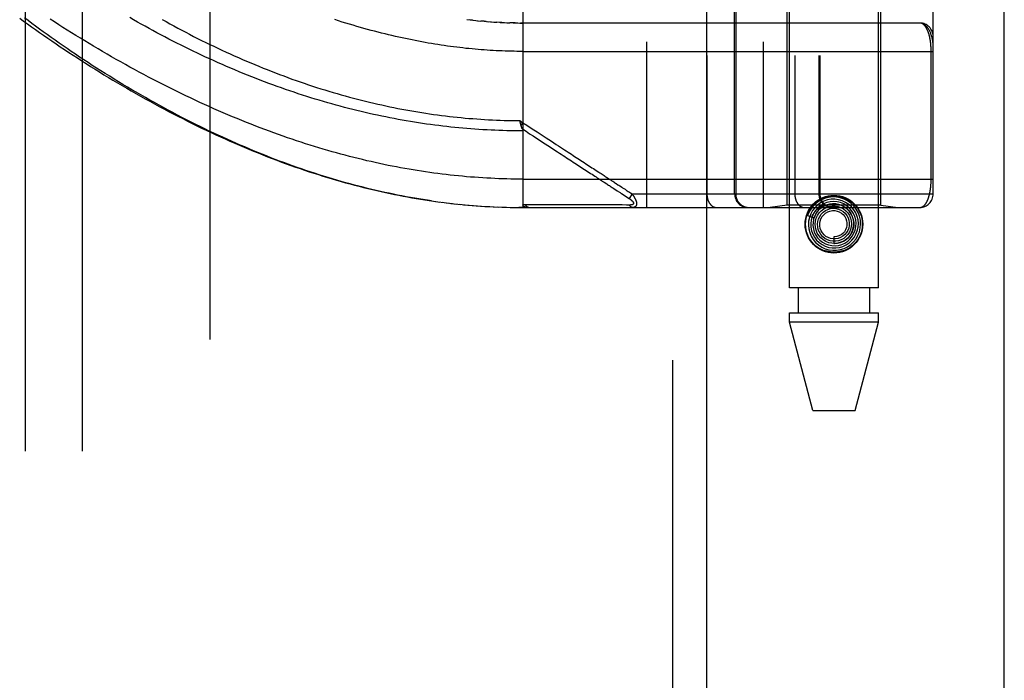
# Model space of a CAD drawing. Header units: inches. Extents: x 0 to 212, y 0 to 138.
# Tile 94 of 256: x 92.97 to 95.13, y 57.55 to 59.01. Entities that reach past the tile are written whole.
import ezdxf

# ---------------------------------------------------------------- set-up
doc = ezdxf.new("R2010")
doc.units = ezdxf.units.IN
doc.header["$LTSCALE"] = 11.6875
doc.header["$MEASUREMENT"] = 0
doc.linetypes.add('HIDDEN', pattern=[0.2, 0.1, -0.1])
doc.layers.get('0').update_dxf_attribs({"linetype": 'CONTINUOUS'})
for name, color, linetype in [('DEFAULT_2', 8, 'HIDDEN'), ('RIGHTHAND_DOOR_ASSEMBLY', 7, 'CONTINUOUS'), ('SUBPANEL', 7, 'CONTINUOUS')]:
    doc.layers.add(name, color=color, linetype=linetype)

msp = doc.modelspace()

# ---------------------------------------------------------------- linework, layer by layer
at = {"color": 3, "linetype": 'Continuous'}
msp.add_line((95.1337, 38.4248), (95.1337, 101.3468), dxfattribs=at)
at = {"layer": 'DEFAULT_2', "color": 8, "linetype": 'HIDDEN'}
msp.add_line((93.3837, 96.8728), (93.3837, 39.7688), dxfattribs=at)
at = {"layer": 'RIGHTHAND_DOOR_ASSEMBLY', "color": 8, "linetype": 'HIDDEN'}
for p, q in [((94.4029, 97.9958), (94.4029, 38.6458)), ((94.6604, 58.4178), (94.6604, 61.6002)), ((94.8564, 58.4178), (94.8564, 61.6002)), ((94.3457, 61.2971), (94.3457, 58.5946)), ((94.6022, 61.2971), (94.6022, 58.5946)), ((94.4786, 61.2671), (94.4786, 58.6246)), ((94.6722, 61.2671), (94.6722, 58.6246)), ((94.7252, 61.2671), (94.7252, 58.6246)), ((94.7272, 61.2671), (94.7272, 58.6246)), ((94.9772, 58.6246), (94.9772, 61.2671)), ((94.0734, 59.2593), (94.0734, 58.5946)), ((94.5397, 58.6246), (94.5397, 59.1458)), ((94.542, 59.1458), (94.542, 58.6246)), ((94.6554, 58.5998), (94.6554, 59.1458)), ((94.8614, 58.5998), (94.8614, 59.1458)), ((93.9627, 59.007), (93.9567, 59.0077)), ((93.9654, 59.0067), (93.9746, 59.0058)), ((93.9732, 59.0059), (93.9807, 59.0052)), ((93.988, 59.0045), (93.9805, 59.0052)), ((93.9923, 59.0042), (93.9864, 59.0047)), ((93.988, 59.0045), (93.9981, 59.0037)), ((93.9951, 59.0039), (94.004, 59.0033)), ((94.0022, 59.0034), (94.0098, 59.0029)), ((94.0092, 59.0029), (94.0162, 59.0025)), ((94.0233, 59.0021), (94.0157, 59.0025)), ((94.0273, 59.0019), (94.0215, 59.0022)), ((94.0233, 59.0021), (94.0331, 59.0016)), ((94.0304, 59.0017), (94.0388, 59.0014)), ((94.0376, 59.0015), (94.0448, 59.0012)), ((94.052, 59.001), (94.0446, 59.0012)), ((94.0561, 59.001), (94.0504, 59.0011)), ((94.052, 59.001), (94.0619, 59.0009)), ((94.0591, 59.0009), (94.0677, 59.0008)), ((94.0663, 59.0008), (94.0734, 59.0008)), ((94.9472, 59.0008), (94.0677, 59.0008)), ((94.0734, 58.9383), (94.9772, 58.9383)), ((94.9726, 58.6571), (94.9726, 58.9391)), ((94.0665, 58.7859), (94.0734, 58.7813)), ((94.0675, 58.7815), (94.0672, 58.7827)), ((94.0678, 58.7803), (94.0675, 58.7815)), ((94.0681, 58.7791), (94.0678, 58.7803)), ((94.0693, 58.7749), (94.0734, 58.7813)), ((94.134, 58.7273), (94.1394, 58.7238)), ((94.1913, 58.6899), (94.2057, 58.6806)), ((94.0734, 58.6571), (94.9772, 58.6571)), ((94.2482, 58.6529), (94.2521, 58.6503)), ((94.2521, 58.6503), (94.258, 58.6465)), ((94.2735, 58.6364), (94.2811, 58.6315)), ((94.2811, 58.6315), (94.286, 58.6282)), ((94.2902, 58.6255), (94.3071, 58.6145)), ((94.303, 58.6316), (94.3053, 58.63)), ((94.3053, 58.63), (94.3078, 58.6284)), ((94.3137, 58.6246), (94.3071, 58.6145)), ((94.3078, 58.6284), (94.3106, 58.6266)), ((94.3106, 58.6266), (94.3137, 58.6246)), ((94.3137, 58.6246), (94.9772, 58.6246)), ((93.8765, 58.6085), (93.8907, 58.6066)), ((93.886, 58.6072), (93.8999, 58.6054)), ((93.8954, 58.606), (93.9091, 58.6043)), ((93.9049, 58.6048), (93.9183, 58.6032)), ((93.9143, 58.6037), (93.9275, 58.6022)), ((93.9238, 58.6026), (93.9367, 58.6013)), ((93.9332, 58.6017), (93.9459, 58.6004)), ((93.9426, 58.6007), (93.955, 58.5996)), ((93.952, 58.5999), (93.9642, 58.5989)), ((93.9614, 58.5991), (93.9733, 58.5982)), ((93.9707, 58.5984), (93.9824, 58.5975)), ((93.9801, 58.5977), (93.9915, 58.597)), ((93.9895, 58.5971), (94.0007, 58.5965)), ((94.1414, 58.6002), (94.1368, 58.6002)), ((94.2244, 58.6002), (94.2135, 58.6002)), ((94.2769, 58.6001), (94.2728, 58.6001)), ((94.2807, 58.6001), (94.2769, 58.6001)), ((94.2873, 58.6001), (94.2807, 58.6001)), ((94.2919, 58.6001), (94.2873, 58.6001)), ((94.3014, 58.6), (94.2919, 58.6001)), ((94.3083, 58.6), (94.3014, 58.6)), ((94.6554, 58.5998), (94.6179, 58.5946)), ((94.8614, 58.5998), (94.6554, 58.5998)), ((94.8614, 58.5998), (94.8989, 58.5946)), ((93.9988, 58.5966), (94.0098, 58.596)), ((94.0082, 58.5961), (94.0189, 58.5956)), ((94.0175, 58.5957), (94.028, 58.5953)), ((94.0269, 58.5953), (94.0371, 58.595)), ((94.0362, 58.5951), (94.0462, 58.5948)), ((94.0455, 58.5948), (94.0552, 58.5947)), ((94.0548, 58.5947), (94.0643, 58.5946)), ((94.0642, 58.5946), (94.0734, 58.5946)), ((94.0734, 58.5946), (94.0643, 58.5946)), ((94.0734, 58.5946), (94.9472, 58.5946)), ((94.7004, 58.5767), (94.7147, 58.572)), ((94.7287, 58.5933), (94.7282, 58.5929)), ((94.7291, 58.5937), (94.7287, 58.5933)), ((94.7295, 58.5941), (94.7291, 58.5937)), ((94.73, 58.5946), (94.7295, 58.5941)), ((94.7315, 58.5959), (94.73, 58.5946)), ((94.7317, 58.5962), (94.7315, 58.5959)), ((94.7584, 58.5303), (94.7584, 58.5153)), ((94.8564, 58.4178), (94.6604, 58.4178)), ((94.6799, 58.4178), (94.6799, 58.3628)), ((94.8369, 58.4178), (94.8369, 58.3628)), ((94.6604, 58.3628), (94.8564, 58.3628)), ((94.6604, 58.3419), (94.6604, 58.3628)), ((94.8564, 58.3419), (94.8564, 58.3628)), ((94.8564, 58.3419), (94.6604, 58.3419)), ((94.7119, 58.1478), (94.6604, 58.3419)), ((94.8049, 58.1478), (94.8564, 58.3419)), ((94.7119, 58.1478), (94.8049, 58.1478))]:
    msp.add_line(p, q, dxfattribs=at)
at = {"layer": 'RIGHTHAND_DOOR_ASSEMBLY', "color": 3, "linetype": 'Continuous'}
msp.add_line((94.4779, 97.9958), (94.4779, 38.6458), dxfattribs=at)
at = {"layer": 'RIGHTHAND_DOOR_ASSEMBLY', "color": 8, "linetype": 'HIDDEN'}
for points in [[(92.965, 59.0113), (92.9736, 59.005), (92.9823, 58.9988), (92.991, 58.9925), (92.9998, 58.9862), (93.0087, 58.98), (93.0177, 58.9737), (93.0268, 58.9674), (93.0359, 58.9612), (93.0451, 58.9549), (93.0544, 58.9487), (93.0637, 58.9424), (93.0731, 58.9362), (93.0826, 58.93), (93.0922, 58.9238), (93.1018, 58.9176), (93.1114, 58.9114), (93.1211, 58.9053), (93.1309, 58.8992), (93.1407, 58.8931), (93.1506, 58.887), (93.1605, 58.881), (93.1705, 58.875), (93.1805, 58.869), (93.1906, 58.8631), (93.2007, 58.8572), (93.2108, 58.8513), (93.221, 58.8455), (93.2312, 58.8398), (93.2414, 58.834), (93.2517, 58.8284), (93.2619, 58.8227), (93.2722, 58.8172), (93.2826, 58.8117), (93.2929, 58.8062), (93.3033, 58.8008), (93.3136, 58.7954), (93.324, 58.7902), (93.3344, 58.7849), (93.3448, 58.7798), (93.3553, 58.7747), (93.3657, 58.7696), (93.3761, 58.7646), (93.3865, 58.7597), (93.3969, 58.7549), (93.4073, 58.7501), (93.4178, 58.7454), (93.4282, 58.7408), (93.4386, 58.7362), (93.4489, 58.7318), (93.4593, 58.7274), (93.4697, 58.723), (93.48, 58.7187), (93.4903, 58.7146), (93.5007, 58.7104), (93.511, 58.7064), (93.5212, 58.7024), (93.5315, 58.6985), (93.5417, 58.6947), (93.552, 58.691), (93.5622, 58.6873), (93.5723, 58.6837), (93.5825, 58.6802), (93.5926, 58.6767), (93.6027, 58.6734), (93.6128, 58.6701), (93.6229, 58.6669), (93.6329, 58.6637), (93.6429, 58.6607), (93.6529, 58.6577), (93.6629, 58.6547), (93.6728, 58.6519), (93.6828, 58.6491), (93.6927, 58.6464), (93.7025, 58.6438), (93.7124, 58.6412), (93.7222, 58.6388), (93.732, 58.6363), (93.7418, 58.634), (93.7515, 58.6317), (93.7613, 58.6295), (93.771, 58.6274), (93.7807, 58.6253), (93.7903, 58.6234), (93.8, 58.6214), (93.8096, 58.6196), (93.8192, 58.6178), (93.8288, 58.6161), (93.8384, 58.6145), (93.8479, 58.6129), (93.8575, 58.6114), (93.867, 58.6099), (93.8814, 58.6079)], [(93.8722, 58.6092), (93.8629, 58.6105), (93.8536, 58.612), (93.8443, 58.6135), (93.835, 58.6151), (93.8256, 58.6167), (93.8163, 58.6184), (93.8069, 58.6201), (93.7975, 58.622), (93.7881, 58.6239), (93.7786, 58.6258), (93.7692, 58.6279), (93.7597, 58.63), (93.7502, 58.6321), (93.7407, 58.6344), (93.7311, 58.6367), (93.7215, 58.639), (93.7119, 58.6415), (93.7023, 58.644), (93.6927, 58.6466), (93.683, 58.6492), (93.6733, 58.6519), (93.6636, 58.6547), (93.6539, 58.6576), (93.6441, 58.6606), (93.6343, 58.6636), (93.6245, 58.6666), (93.6147, 58.6698), (93.605, 58.673), (93.5953, 58.6762), (93.5855, 58.6795), (93.5759, 58.6829), (93.5662, 58.6863), (93.5566, 58.6898), (93.5469, 58.6933), (93.5374, 58.6969), (93.5278, 58.7005), (93.5182, 58.7042), (93.5086, 58.708), (93.499, 58.7118), (93.4894, 58.7157), (93.4798, 58.7197), (93.4702, 58.7237), (93.4606, 58.7278), (93.4509, 58.7319), (93.4413, 58.7361), (93.4316, 58.7404), (93.4219, 58.7447), (93.4122, 58.7492), (93.4024, 58.7537), (93.3926, 58.7583), (93.3827, 58.763), (93.3728, 58.7678), (93.3628, 58.7726), (93.3528, 58.7776), (93.3427, 58.7826), (93.3326, 58.7878), (93.3225, 58.793), (93.3123, 58.7982), (93.3022, 58.8036), (93.2921, 58.809), (93.282, 58.8144), (93.2719, 58.8199), (93.2618, 58.8255), (93.2518, 58.8311), (93.2418, 58.8367), (93.2319, 58.8424), (93.2219, 58.8482), (93.212, 58.8539), (93.2022, 58.8598), (93.1924, 58.8656), (93.1826, 58.8715), (93.1729, 58.8775), (93.1632, 58.8834), (93.1536, 58.8894), (93.144, 58.8954), (93.1345, 58.9015), (93.125, 58.9076), (93.1157, 58.9137), (93.1063, 58.9198), (93.0971, 58.9259), (93.0879, 58.932), (93.0787, 58.9382), (93.0697, 58.9443), (93.0607, 58.9505), (93.0518, 58.9567), (93.043, 58.9628), (93.0342, 58.969), (93.0256, 58.9752), (93.017, 58.9814), (93.0085, 58.9875), (93.0001, 58.9937), (92.9917, 58.9998), (92.9835, 59.006), (92.9754, 59.0121)], [(94.0734, 58.6571), (94.0646, 58.6571), (94.0557, 58.6572), (94.0469, 58.6573), (94.038, 58.6575), (94.0291, 58.6577), (94.0203, 58.658), (94.0114, 58.6584), (94.0025, 58.6588), (93.9937, 58.6593), (93.9848, 58.6598), (93.9759, 58.6603), (93.967, 58.661), (93.958, 58.6617), (93.9491, 58.6624), (93.9402, 58.6632), (93.9312, 58.664), (93.9223, 58.665), (93.9133, 58.6659), (93.9043, 58.6669), (93.8953, 58.668), (93.8862, 58.6692), (93.8772, 58.6704), (93.8681, 58.6716), (93.859, 58.6729), (93.8499, 58.6743), (93.8408, 58.6757), (93.8317, 58.6772), (93.8225, 58.6788), (93.8133, 58.6804), (93.8041, 58.682), (93.7949, 58.6838), (93.7856, 58.6856), (93.7763, 58.6874), (93.767, 58.6893), (93.7577, 58.6913), (93.7483, 58.6934), (93.7389, 58.6955), (93.7295, 58.6976), (93.7201, 58.6999), (93.7106, 58.7022), (93.7011, 58.7045), (93.6916, 58.707), (93.682, 58.7095), (93.6724, 58.712), (93.6628, 58.7147), (93.6532, 58.7174), (93.6435, 58.7201), (93.6338, 58.723), (93.6241, 58.7259), (93.6143, 58.7289), (93.6045, 58.7319), (93.5947, 58.735), (93.5848, 58.7382), (93.575, 58.7415), (93.5651, 58.7448), (93.5551, 58.7482), (93.5452, 58.7517), (93.5352, 58.7552), (93.5251, 58.7588), (93.5151, 58.7625), (93.505, 58.7662), (93.4949, 58.7701), (93.4848, 58.7739), (93.4747, 58.7779), (93.4645, 58.7819), (93.4543, 58.786), (93.4441, 58.7902), (93.4339, 58.7945), (93.4237, 58.7988), (93.4134, 58.8032), (93.4031, 58.8076), (93.3929, 58.8121), (93.3826, 58.8167), (93.3723, 58.8213), (93.362, 58.8261), (93.3517, 58.8308), (93.3413, 58.8357), (93.331, 58.8406), (93.3207, 58.8456), (93.3104, 58.8506), (93.3001, 58.8557), (93.2898, 58.8608), (93.2795, 58.866), (93.2692, 58.8713), (93.2589, 58.8766), (93.2487, 58.8819), (93.2385, 58.8873), (93.2283, 58.8928), (93.2181, 58.8983), (93.2079, 58.9038), (93.1978, 58.9094), (93.1877, 58.9151), (93.1776, 58.9207), (93.1676, 58.9264), (93.1576, 58.9322), (93.1476, 58.938), (93.1377, 58.9438), (93.1279, 58.9496), (93.1181, 58.9555), (93.1083, 58.9613), (93.0986, 58.9673), (93.089, 58.9732), (93.0794, 58.9791), (93.0698, 58.9851), (93.0604, 58.9911), (93.051, 58.9971), (93.0416, 59.0031), (93.0324, 59.0091)], [(94.0734, 58.7632), (94.0646, 58.7632), (94.0559, 58.7633), (94.0471, 58.7634), (94.0383, 58.7636), (94.0295, 58.7639), (94.0207, 58.7642), (94.0119, 58.7645), (94.0031, 58.7649), (93.9943, 58.7653), (93.9854, 58.7658), (93.9766, 58.7664), (93.9678, 58.767), (93.959, 58.7676), (93.9501, 58.7683), (93.9413, 58.7691), (93.9324, 58.7699), (93.9236, 58.7708), (93.9147, 58.7717), (93.9058, 58.7727), (93.8969, 58.7737), (93.888, 58.7748), (93.8791, 58.7759), (93.8702, 58.7771), (93.8613, 58.7784), (93.8523, 58.7797), (93.8434, 58.781), (93.8344, 58.7824), (93.8255, 58.7839), (93.8165, 58.7854), (93.8075, 58.787), (93.7985, 58.7886), (93.7895, 58.7903), (93.7804, 58.7921), (93.7714, 58.7939), (93.7623, 58.7957), (93.7533, 58.7976), (93.7442, 58.7996), (93.7351, 58.8016), (93.726, 58.8037), (93.7168, 58.8059), (93.7077, 58.8081), (93.6986, 58.8103), (93.6894, 58.8127), (93.6802, 58.8151), (93.671, 58.8175), (93.6618, 58.82), (93.6526, 58.8225), (93.6434, 58.8252), (93.6342, 58.8278), (93.6249, 58.8306), (93.6157, 58.8334), (93.6064, 58.8362), (93.5972, 58.8391), (93.5879, 58.8421), (93.5786, 58.8451), (93.5693, 58.8482), (93.56, 58.8514), (93.5507, 58.8546), (93.5414, 58.8578), (93.5321, 58.8611), (93.5228, 58.8645), (93.5135, 58.8679), (93.5041, 58.8714), (93.4948, 58.875), (93.4855, 58.8786), (93.4762, 58.8822), (93.4669, 58.886), (93.4576, 58.8897), (93.4483, 58.8935), (93.4391, 58.8974), (93.4298, 58.9013), (93.4206, 58.9053), (93.4114, 58.9093), (93.4021, 58.9134), (93.393, 58.9175), (93.3838, 58.9216), (93.3746, 58.9258), (93.3655, 58.9301), (93.3564, 58.9344), (93.3474, 58.9387), (93.3383, 58.9431), (93.3293, 58.9475), (93.3204, 58.952), (93.3114, 58.9564), (93.3025, 58.961), (93.2937, 58.9655), (93.2848, 58.9701), (93.2761, 58.9747), (93.2673, 58.9794), (93.2586, 58.9841), (93.25, 58.9888), (93.2414, 58.9935), (93.2329, 58.9982), (93.2244, 59.003), (93.216, 59.0078), (93.2076, 59.0126)], [(93.2788, 59.0085), (93.2873, 59.0038), (93.2959, 58.999), (93.3045, 58.9944), (93.3131, 58.9897), (93.3218, 58.9851), (93.3306, 58.9805), (93.3393, 58.9759), (93.3481, 58.9714), (93.357, 58.9669), (93.3658, 58.9625), (93.3747, 58.9581), (93.3836, 58.9538), (93.3926, 58.9495), (93.4015, 58.9452), (93.4105, 58.941), (93.4195, 58.9369), (93.4285, 58.9328), (93.4376, 58.9287), (93.4466, 58.9247), (93.4557, 58.9207), (93.4647, 58.9168), (93.4738, 58.913), (93.4829, 58.9092), (93.492, 58.9054), (93.5011, 58.9017), (93.5101, 58.8981), (93.5192, 58.8945), (93.5283, 58.891), (93.5374, 58.8876), (93.5465, 58.8842), (93.5556, 58.8808), (93.5647, 58.8775), (93.5738, 58.8743), (93.5829, 58.8711), (93.5919, 58.868), (93.601, 58.865), (93.6101, 58.862), (93.6191, 58.8591), (93.6282, 58.8562), (93.6372, 58.8534), (93.6462, 58.8506), (93.6552, 58.8479), (93.6642, 58.8453), (93.6732, 58.8427), (93.6822, 58.8402), (93.6912, 58.8378), (93.7001, 58.8354), (93.7091, 58.833), (93.718, 58.8308), (93.7269, 58.8285), (93.7358, 58.8264), (93.7447, 58.8243), (93.7536, 58.8222), (93.7624, 58.8203), (93.7713, 58.8183), (93.7801, 58.8165), (93.789, 58.8146), (93.7978, 58.8129), (93.8066, 58.8112), (93.8154, 58.8096), (93.8242, 58.808), (93.8329, 58.8064), (93.8417, 58.805), (93.8504, 58.8036), (93.8592, 58.8022), (93.8679, 58.8009), (93.8766, 58.7996), (93.8853, 58.7985), (93.894, 58.7973), (93.9027, 58.7962), (93.9114, 58.7952), (93.92, 58.7942), (93.9287, 58.7933), (93.9374, 58.7924), (93.946, 58.7916), (93.9546, 58.7909), (93.9633, 58.7902), (93.9719, 58.7895), (93.9805, 58.7889), (93.9891, 58.7884), (93.9977, 58.7879), (94.0063, 58.7874), (94.0149, 58.7871), (94.0235, 58.7867), (94.0321, 58.7864), (94.0407, 58.7862), (94.0493, 58.786), (94.0579, 58.7859), (94.0665, 58.7859)], [(94.0734, 58.9383), (94.0669, 58.9383), (94.0603, 58.9384), (94.0538, 58.9385), (94.0473, 58.9386), (94.0407, 58.9388), (94.0341, 58.939), (94.0276, 58.9392), (94.021, 58.9395), (94.0144, 58.9398), (94.0078, 58.9401), (94.0012, 58.9405), (93.9946, 58.941), (93.988, 58.9414), (93.9814, 58.9419), (93.9747, 58.9425), (93.968, 58.9431), (93.9613, 58.9437), (93.9546, 58.9443), (93.9479, 58.945), (93.9411, 58.9458), (93.9343, 58.9466), (93.9275, 58.9474), (93.9207, 58.9482), (93.9138, 58.9492), (93.907, 58.9501), (93.9, 58.9511), (93.8931, 58.9521), (93.8861, 58.9532), (93.8791, 58.9543), (93.8721, 58.9555), (93.865, 58.9567), (93.8579, 58.9579), (93.8508, 58.9592), (93.8436, 58.9606), (93.8364, 58.962), (93.8292, 58.9634), (93.8219, 58.9649), (93.8146, 58.9664), (93.8072, 58.968), (93.7998, 58.9697), (93.7924, 58.9713), (93.7849, 58.9731), (93.7773, 58.9749), (93.7698, 58.9767), (93.7621, 58.9786), (93.7545, 58.9805), (93.7468, 58.9825), (93.739, 58.9846), (93.7312, 58.9867), (93.7233, 58.9889), (93.7154, 58.9911), (93.7075, 58.9933), (93.6995, 58.9957), (93.6915, 58.9981), (93.6834, 59.0005), (93.6752, 59.003), (93.667, 59.0056), (93.6588, 59.0082)], [(93.9495, 59.0086), (93.9575, 59.0076), (93.9686, 59.0064)], [(94.9772, 58.9508), (94.9772, 58.9514), (94.9771, 58.952), (94.9771, 58.9527), (94.9771, 58.9534), (94.977, 58.9542), (94.9769, 58.955), (94.9769, 58.9559), (94.9768, 58.9568), (94.9766, 58.9579), (94.9765, 58.9591), (94.9763, 58.9603), (94.976, 58.9617), (94.9757, 58.9633), (94.9754, 58.9649), (94.975, 58.9667), (94.9745, 58.9687), (94.974, 58.9707), (94.9734, 58.9727), (94.9728, 58.9746), (94.9721, 58.9765), (94.9715, 58.9782), (94.9708, 58.9798), (94.9702, 58.9813), (94.9695, 58.9828), (94.9688, 58.9841), (94.9681, 58.9854), (94.9674, 58.9866), (94.9667, 58.9877), (94.966, 58.9888), (94.9653, 58.9898), (94.9646, 58.9908), (94.9639, 58.9917), (94.9632, 58.9925), (94.9625, 58.9933), (94.9618, 58.994), (94.9611, 58.9947), (94.9604, 58.9954), (94.9597, 58.996), (94.959, 58.9966), (94.9583, 58.9971), (94.9575, 58.9976), (94.9568, 58.998), (94.9561, 58.9984), (94.9554, 58.9988), (94.9547, 58.9991), (94.954, 58.9994), (94.9533, 58.9997), (94.9526, 58.9999), (94.9519, 59.0001), (94.9512, 59.0003), (94.9505, 59.0005), (94.9499, 59.0006), (94.9492, 59.0007), (94.9485, 59.0007), (94.9478, 59.0008), (94.9472, 59.0008)], [(94.9726, 58.9391), (94.9726, 58.9399), (94.9725, 58.9408), (94.9725, 58.9416), (94.9725, 58.9424), (94.9725, 58.9432), (94.9725, 58.9441), (94.9724, 58.9449), (94.9724, 58.9457), (94.9724, 58.9466), (94.9723, 58.9474), (94.9723, 58.9482), (94.9722, 58.9491), (94.9722, 58.9499), (94.9721, 58.9508), (94.972, 58.9516), (94.972, 58.9525), (94.9719, 58.9534), (94.9718, 58.9542), (94.9717, 58.9551), (94.9716, 58.956), (94.9715, 58.9569), (94.9714, 58.9577), (94.9713, 58.9586), (94.9712, 58.9595), (94.971, 58.9604), (94.9709, 58.9613), (94.9708, 58.9622), (94.9706, 58.9631), (94.9705, 58.9639), (94.9703, 58.9648), (94.9702, 58.9657), (94.97, 58.9666), (94.9698, 58.9674), (94.9697, 58.9683), (94.9695, 58.9692), (94.9693, 58.97), (94.9691, 58.9709), (94.9689, 58.9717), (94.9687, 58.9726), (94.9685, 58.9734), (94.9682, 58.9743), (94.968, 58.9751), (94.9678, 58.9759), (94.9675, 58.9768), (94.9673, 58.9776), (94.967, 58.9784), (94.9668, 58.9792), (94.9665, 58.98), (94.9662, 58.9808), (94.9659, 58.9815), (94.9656, 58.9823), (94.9653, 58.9831), (94.965, 58.9838), (94.9647, 58.9846), (94.9644, 58.9853), (94.964, 58.986), (94.9637, 58.9868), (94.9633, 58.9875), (94.963, 58.9881), (94.9626, 58.9888), (94.9623, 58.9895), (94.9619, 58.9901), (94.9615, 58.9908), (94.9611, 58.9914), (94.9607, 58.992), (94.9603, 58.9926), (94.9598, 58.9932), (94.9594, 58.9938), (94.959, 58.9943), (94.9585, 58.9948), (94.9581, 58.9953), (94.9576, 58.9958), (94.9571, 58.9963), (94.9566, 58.9968), (94.9561, 58.9972), (94.9556, 58.9976), (94.9551, 58.998), (94.9546, 58.9984), (94.9541, 58.9987), (94.9536, 58.999), (94.953, 58.9993), (94.9525, 58.9996), (94.9519, 58.9998), (94.9514, 59.0001), (94.9508, 59.0003), (94.9502, 59.0004), (94.9496, 59.0006), (94.949, 59.0007), (94.9484, 59.0007), (94.9478, 59.0008), (94.9472, 59.0008)], [(94.0672, 58.7827), (94.0666, 58.7852), (94.0665, 58.7859)], [(94.0693, 58.7749), (94.0691, 58.7755), (94.0689, 58.7761), (94.0688, 58.7767), (94.0686, 58.7773), (94.0685, 58.7779), (94.0683, 58.7785), (94.0681, 58.7791)], [(94.0723, 58.7674), (94.0719, 58.7681), (94.0717, 58.7686), (94.0715, 58.769), (94.0713, 58.7695), (94.071, 58.77), (94.0708, 58.7706), (94.0706, 58.7711), (94.0704, 58.7716), (94.0702, 58.7722), (94.07, 58.7727), (94.0698, 58.7733), (94.0697, 58.7738), (94.0695, 58.7744), (94.0693, 58.7749)], [(94.0734, 58.7813), (94.0817, 58.7759), (94.0896, 58.7707), (94.0972, 58.7657), (94.1045, 58.761), (94.1115, 58.7565), (94.1181, 58.7521), (94.1245, 58.748)], [(94.0722, 58.7676), (94.0804, 58.7623), (94.0882, 58.7571), (94.0957, 58.7522), (94.1098, 58.7431)], [(94.0723, 58.7674), (94.0724, 58.7671), (94.0725, 58.7669), (94.0726, 58.7667), (94.0727, 58.7664), (94.0728, 58.7662), (94.0729, 58.766), (94.073, 58.7658), (94.073, 58.7656), (94.0731, 58.7653), (94.0732, 58.7651), (94.0732, 58.7649), (94.0733, 58.7647), (94.0733, 58.7645), (94.0733, 58.7643), (94.0734, 58.7641), (94.0734, 58.7638), (94.0734, 58.7636), (94.0734, 58.7634), (94.0734, 58.7632)], [(94.1098, 58.7431), (94.1225, 58.7348), (94.134, 58.7273)], [(94.1245, 58.748), (94.1363, 58.7403), (94.1417, 58.7367), (94.1469, 58.7334), (94.1518, 58.7302), (94.1564, 58.7272), (94.1608, 58.7243), (94.165, 58.7216), (94.169, 58.719), (94.1728, 58.7165), (94.1765, 58.7141), (94.1801, 58.7117), (94.1837, 58.7094), (94.1872, 58.7071), (94.1907, 58.7048), (94.1943, 58.7025), (94.1978, 58.7002), (94.2013, 58.6979), (94.2049, 58.6956), (94.2084, 58.6933), (94.2119, 58.691), (94.2153, 58.6887), (94.2187, 58.6865), (94.2221, 58.6844), (94.2253, 58.6822), (94.2285, 58.6802), (94.2316, 58.6781), (94.2346, 58.6762)], [(94.1394, 58.7238), (94.1492, 58.7174), (94.1537, 58.7145), (94.1579, 58.7117), (94.162, 58.709), (94.1659, 58.7065), (94.1697, 58.704), (94.1734, 58.7016), (94.177, 58.6993), (94.1806, 58.697), (94.1842, 58.6946), (94.1877, 58.6923), (94.1913, 58.6899)], [(94.2057, 58.6806), (94.2126, 58.6761), (94.216, 58.6739), (94.2193, 58.6717), (94.2225, 58.6696), (94.2257, 58.6676), (94.2287, 58.6656), (94.2316, 58.6637), (94.2344, 58.6619), (94.237, 58.6601), (94.2395, 58.6585), (94.2419, 58.657), (94.2441, 58.6556), (94.2462, 58.6542), (94.2482, 58.6529)], [(94.2346, 58.6762), (94.2403, 58.6725), (94.2429, 58.6708), (94.2454, 58.6691), (94.2477, 58.6676), (94.2499, 58.6662), (94.2521, 58.6648), (94.2541, 58.6635), (94.256, 58.6622), (94.258, 58.6609), (94.2599, 58.6597), (94.2618, 58.6585), (94.2637, 58.6572)], [(94.258, 58.6465), (94.2599, 58.6452), (94.2619, 58.644), (94.2638, 58.6427), (94.2658, 58.6414), (94.2677, 58.6402), (94.2697, 58.6389), (94.2716, 58.6376), (94.2735, 58.6364)], [(94.2637, 58.6572), (94.2675, 58.6547), (94.2694, 58.6534), (94.2714, 58.6522), (94.2733, 58.6509), (94.2752, 58.6497), (94.2771, 58.6485), (94.279, 58.6472)], [(94.279, 58.6472), (94.2828, 58.6447), (94.2847, 58.6435), (94.2865, 58.6423), (94.2882, 58.6412)], [(94.2882, 58.6412), (94.2915, 58.639), (94.293, 58.6381), (94.2944, 58.6371)], [(94.9472, 58.5946), (94.9478, 58.5946), (94.9484, 58.5946), (94.949, 58.5947), (94.9496, 58.5948), (94.9501, 58.5949), (94.9507, 58.5951), (94.9513, 58.5953), (94.9518, 58.5955), (94.9524, 58.5957), (94.9529, 58.596), (94.9534, 58.5962), (94.9539, 58.5966), (94.9545, 58.5969), (94.955, 58.5972), (94.9555, 58.5976), (94.956, 58.598), (94.9564, 58.5984), (94.9569, 58.5988), (94.9574, 58.5993), (94.9578, 58.5998), (94.9583, 58.6003), (94.9587, 58.6008), (94.9592, 58.6013), (94.9596, 58.6018), (94.96, 58.6024), (94.9604, 58.6029), (94.9608, 58.6035), (94.9612, 58.6041), (94.9616, 58.6047), (94.962, 58.6054), (94.9623, 58.606), (94.9627, 58.6067), (94.9631, 58.6073), (94.9634, 58.608), (94.9637, 58.6087), (94.9641, 58.6094), (94.9644, 58.6101), (94.9647, 58.6108), (94.965, 58.6115), (94.9653, 58.6123), (94.9656, 58.613), (94.9659, 58.6138), (94.9662, 58.6145), (94.9665, 58.6153), (94.9667, 58.6161), (94.967, 58.6169), (94.9672, 58.6176), (94.9675, 58.6184), (94.9677, 58.6192), (94.968, 58.62), (94.9682, 58.6209), (94.9684, 58.6217), (94.9686, 58.6225), (94.9688, 58.6233), (94.969, 58.6241), (94.9692, 58.625), (94.9694, 58.6258), (94.9696, 58.6267), (94.9698, 58.6275), (94.9699, 58.6284), (94.9701, 58.6292), (94.9703, 58.6301), (94.9704, 58.6309), (94.9706, 58.6318), (94.9707, 58.6327), (94.9708, 58.6335), (94.971, 58.6344), (94.9711, 58.6353), (94.9712, 58.6361), (94.9713, 58.637), (94.9714, 58.6378), (94.9715, 58.6387), (94.9716, 58.6396), (94.9717, 58.6404), (94.9718, 58.6413), (94.9719, 58.6421), (94.972, 58.643), (94.972, 58.6438), (94.9721, 58.6446), (94.9722, 58.6455), (94.9722, 58.6463), (94.9723, 58.6471), (94.9723, 58.648), (94.9724, 58.6488), (94.9724, 58.6496), (94.9724, 58.6504), (94.9725, 58.6513), (94.9725, 58.6521), (94.9725, 58.6529), (94.9725, 58.6537), (94.9725, 58.6546), (94.9726, 58.6554), (94.9726, 58.6562), (94.9726, 58.6571)], [(94.286, 58.6282), (94.2875, 58.6273), (94.2889, 58.6264), (94.2902, 58.6255)], [(94.2944, 58.6371), (94.297, 58.6354), (94.2983, 58.6346), (94.2995, 58.6339)], [(94.2995, 58.6339), (94.3018, 58.6323), (94.303, 58.6316)], [(94.3137, 58.6246), (94.3142, 58.6239), (94.3147, 58.6233), (94.3151, 58.6227), (94.3155, 58.622), (94.3159, 58.6215), (94.3163, 58.6209), (94.3167, 58.6203), (94.3171, 58.6198), (94.3174, 58.6192), (94.3178, 58.6187), (94.3181, 58.6182), (94.3184, 58.6177), (94.3187, 58.6172), (94.319, 58.6167), (94.3192, 58.6162), (94.3195, 58.6158), (94.3197, 58.6153), (94.32, 58.6149), (94.3202, 58.6144), (94.3204, 58.614), (94.3206, 58.6136), (94.3208, 58.6132), (94.321, 58.6128), (94.3212, 58.6124), (94.3214, 58.612), (94.3215, 58.6116), (94.3217, 58.6112), (94.3218, 58.6108), (94.322, 58.6105), (94.3221, 58.6101), (94.3223, 58.6097), (94.3224, 58.6094), (94.3225, 58.609), (94.3226, 58.6087), (94.3227, 58.6083), (94.3228, 58.608), (94.3229, 58.6077), (94.323, 58.6074), (94.3231, 58.607), (94.3232, 58.6067), (94.3232, 58.6064), (94.3233, 58.6061), (94.3234, 58.6058), (94.3234, 58.6055), (94.3235, 58.6052), (94.3235, 58.6049), (94.3235, 58.6046), (94.3236, 58.6043), (94.3236, 58.604), (94.3236, 58.6038), (94.3236, 58.6035), (94.3236, 58.6032), (94.3237, 58.6029), (94.3237, 58.6027), (94.3236, 58.6024), (94.3236, 58.6022), (94.3236, 58.6019), (94.3236, 58.6017), (94.3236, 58.6014), (94.3235, 58.6012), (94.3235, 58.6009), (94.3235, 58.6007), (94.3234, 58.6005), (94.3234, 58.6002), (94.3233, 58.6), (94.3232, 58.5998), (94.3232, 58.5996), (94.3231, 58.5994), (94.323, 58.5991), (94.3229, 58.5989), (94.3228, 58.5987), (94.3227, 58.5985), (94.3226, 58.5983), (94.3225, 58.5981), (94.3224, 58.598), (94.3223, 58.5978), (94.3222, 58.5976), (94.322, 58.5974), (94.3219, 58.5972), (94.3217, 58.5971), (94.3216, 58.5969), (94.3214, 58.5967), (94.3212, 58.5966), (94.321, 58.5964), (94.3209, 58.5963), (94.3207, 58.5961), (94.3205, 58.596), (94.3202, 58.5958), (94.32, 58.5957), (94.3198, 58.5956), (94.3195, 58.5955), (94.3192, 58.5953), (94.319, 58.5952), (94.3187, 58.5951), (94.3184, 58.595), (94.3181, 58.5949), (94.3177, 58.5949), (94.3174, 58.5948), (94.317, 58.5947), (94.3166, 58.5947), (94.3162, 58.5946), (94.3158, 58.5946), (94.3153, 58.5946), (94.3149, 58.5946)], [(94.4786, 58.6246), (94.4786, 58.6239), (94.4786, 58.6232), (94.4787, 58.6226), (94.4787, 58.6219), (94.4788, 58.6213), (94.4788, 58.6206), (94.4789, 58.62), (94.4789, 58.6193), (94.479, 58.6187), (94.4791, 58.6181), (94.4792, 58.6174), (94.4794, 58.6168), (94.4795, 58.6162), (94.4796, 58.6155), (94.4798, 58.6149), (94.4799, 58.6143), (94.4801, 58.6137), (94.4802, 58.6131), (94.4804, 58.6125), (94.4806, 58.6119), (94.4808, 58.6113), (94.481, 58.6107), (94.4812, 58.6101), (94.4815, 58.6096), (94.4817, 58.609), (94.4819, 58.6084), (94.4822, 58.6079), (94.4825, 58.6073), (94.4827, 58.6068), (94.483, 58.6063), (94.4833, 58.6058), (94.4836, 58.6053), (94.4839, 58.6048), (94.4842, 58.6043), (94.4845, 58.6038), (94.4848, 58.6033), (94.4852, 58.6029), (94.4855, 58.6024), (94.4859, 58.602), (94.4862, 58.6016), (94.4866, 58.6012), (94.4869, 58.6007), (94.4873, 58.6004), (94.4877, 58.6), (94.4881, 58.5996), (94.4884, 58.5992), (94.4888, 58.5989), (94.4892, 58.5986), (94.4896, 58.5982), (94.49, 58.5979), (94.4905, 58.5976), (94.4909, 58.5974), (94.4913, 58.5971), (94.4917, 58.5968), (94.4922, 58.5966), (94.4926, 58.5964), (94.493, 58.5961), (94.4935, 58.5959), (94.4939, 58.5957), (94.4944, 58.5956), (94.4948, 58.5954), (94.4952, 58.5953), (94.4957, 58.5951), (94.4962, 58.595), (94.4966, 58.5949), (94.4971, 58.5948), (94.4975, 58.5947), (94.498, 58.5947), (94.4985, 58.5946), (94.4989, 58.5946), (94.4994, 58.5946), (94.4998, 58.5946)], [(94.542, 58.6246), (94.542, 58.6239), (94.542, 58.6232), (94.5421, 58.6226), (94.5421, 58.6219), (94.5422, 58.6213), (94.5422, 58.6206), (94.5423, 58.62), (94.5424, 58.6193), (94.5426, 58.6187), (94.5427, 58.6181), (94.5428, 58.6174), (94.543, 58.6168), (94.5432, 58.6162), (94.5434, 58.6155), (94.5436, 58.6149), (94.5438, 58.6143), (94.544, 58.6137), (94.5443, 58.6131), (94.5445, 58.6125), (94.5448, 58.6119), (94.5451, 58.6113), (94.5453, 58.6107), (94.5456, 58.6101), (94.546, 58.6096), (94.5463, 58.609), (94.5466, 58.6084), (94.547, 58.6079), (94.5474, 58.6073), (94.5477, 58.6068), (94.5481, 58.6063), (94.5485, 58.6058), (94.5489, 58.6053), (94.5494, 58.6048), (94.5498, 58.6043), (94.5502, 58.6038), (94.5507, 58.6033), (94.5511, 58.6029), (94.5516, 58.6024), (94.5521, 58.602), (94.5526, 58.6016), (94.5531, 58.6012), (94.5536, 58.6007), (94.5541, 58.6004), (94.5546, 58.6), (94.5552, 58.5996), (94.5557, 58.5992), (94.5563, 58.5989), (94.5568, 58.5986), (94.5574, 58.5982), (94.558, 58.5979), (94.5585, 58.5976), (94.5591, 58.5974), (94.5597, 58.5971), (94.5603, 58.5968), (94.5609, 58.5966), (94.5615, 58.5964), (94.5621, 58.5961), (94.5627, 58.5959), (94.5634, 58.5957), (94.564, 58.5956), (94.5646, 58.5954), (94.5652, 58.5953), (94.5659, 58.5951), (94.5665, 58.595), (94.5672, 58.5949), (94.5678, 58.5948), (94.5684, 58.5947), (94.5691, 58.5947), (94.5697, 58.5946), (94.5704, 58.5946), (94.571, 58.5946), (94.5717, 58.5946)], [(94.6722, 58.6246), (94.6722, 58.6239), (94.6722, 58.6232), (94.6722, 58.6226), (94.6722, 58.6219), (94.6723, 58.6213), (94.6723, 58.6206), (94.6724, 58.62), (94.6725, 58.6193), (94.6726, 58.6187), (94.6727, 58.6181), (94.6728, 58.6174), (94.6729, 58.6168), (94.673, 58.6162), (94.6731, 58.6155), (94.6733, 58.6149), (94.6734, 58.6143), (94.6736, 58.6137), (94.6738, 58.6131), (94.674, 58.6125), (94.6742, 58.6119), (94.6744, 58.6113), (94.6746, 58.6107), (94.6748, 58.6101), (94.675, 58.6096), (94.6752, 58.609), (94.6755, 58.6084), (94.6757, 58.6079), (94.676, 58.6073), (94.6763, 58.6068), (94.6765, 58.6063), (94.6768, 58.6058), (94.6771, 58.6053), (94.6774, 58.6048), (94.6777, 58.6043), (94.6781, 58.6038), (94.6784, 58.6033), (94.6787, 58.6029), (94.679, 58.6024), (94.6794, 58.602), (94.6797, 58.6016), (94.6801, 58.6012), (94.6805, 58.6007), (94.6808, 58.6004), (94.6812, 58.6), (94.6816, 58.5996), (94.682, 58.5992), (94.6824, 58.5989), (94.6828, 58.5986), (94.6832, 58.5982), (94.6836, 58.5979), (94.684, 58.5976), (94.6844, 58.5974), (94.6848, 58.5971), (94.6853, 58.5968), (94.6857, 58.5966), (94.6861, 58.5964), (94.6866, 58.5961), (94.687, 58.5959), (94.6874, 58.5957), (94.6879, 58.5956), (94.6883, 58.5954), (94.6888, 58.5953), (94.6892, 58.5951), (94.6897, 58.595), (94.6901, 58.5949), (94.6906, 58.5948), (94.6911, 58.5947), (94.6915, 58.5947), (94.692, 58.5946), (94.6925, 58.5946), (94.6929, 58.5946), (94.6934, 58.5946)], [(94.7048, 58.5917), (94.7094, 58.5981), (94.7148, 58.6036), (94.721, 58.6084), (94.7278, 58.6123), (94.7351, 58.6154), (94.7427, 58.6175), (94.7505, 58.6188), (94.7584, 58.6193), (94.7663, 58.6188), (94.7741, 58.6175), (94.7817, 58.6154), (94.789, 58.6123), (94.7958, 58.6084), (94.802, 58.6036), (94.8074, 58.5981), (94.8121, 58.5917)], [(94.7252, 58.6246), (94.7252, 58.6239), (94.7253, 58.6232), (94.7253, 58.6226), (94.7253, 58.6219), (94.7254, 58.6213), (94.7255, 58.6206), (94.7256, 58.62), (94.7257, 58.6193), (94.7258, 58.6187), (94.7259, 58.6181), (94.7261, 58.6174), (94.7262, 58.6168), (94.7264, 58.6162), (94.7266, 58.6155), (94.7268, 58.6149), (94.727, 58.6143), (94.7272, 58.6137), (94.7275, 58.6131), (94.7277, 58.6125), (94.728, 58.6119), (94.7283, 58.6113), (94.7286, 58.6107), (94.7289, 58.6101), (94.7292, 58.6096), (94.7295, 58.609), (94.7299, 58.6084), (94.7302, 58.6079), (94.7306, 58.6073), (94.731, 58.6068), (94.7314, 58.6063), (94.7318, 58.6058), (94.7322, 58.6053), (94.7326, 58.6048), (94.733, 58.6043), (94.7335, 58.6038), (94.7339, 58.6033), (94.7344, 58.6029), (94.7349, 58.6024), (94.7353, 58.602), (94.7358, 58.6016), (94.7363, 58.6012), (94.7368, 58.6007), (94.7374, 58.6004), (94.7379, 58.6), (94.7384, 58.5996), (94.739, 58.5992), (94.7395, 58.5989), (94.7401, 58.5986), (94.7406, 58.5982), (94.7412, 58.5979), (94.7418, 58.5976), (94.7424, 58.5974), (94.743, 58.5971), (94.7436, 58.5968), (94.7442, 58.5966), (94.7448, 58.5964), (94.7454, 58.5961), (94.746, 58.5959), (94.7466, 58.5957), (94.7472, 58.5956), (94.7479, 58.5954), (94.7485, 58.5953), (94.7491, 58.5951), (94.7498, 58.595), (94.7504, 58.5949), (94.751, 58.5948), (94.7517, 58.5947), (94.7523, 58.5947), (94.753, 58.5946), (94.7536, 58.5946), (94.7543, 58.5946), (94.7549, 58.5946)], [(94.0795, 58.6002), (94.0785, 58.6002), (94.0775, 58.6002), (94.0765, 58.6002), (94.0755, 58.6003), (94.0745, 58.6003), (94.0734, 58.6004)], [(94.0862, 58.5946), (94.0856, 58.5946), (94.085, 58.5946), (94.0845, 58.5946), (94.0839, 58.5946), (94.0834, 58.5947), (94.0829, 58.5947), (94.0824, 58.5948), (94.0819, 58.5948), (94.0815, 58.5949), (94.0811, 58.5949), (94.0807, 58.595), (94.0803, 58.5951), (94.0799, 58.5952), (94.0795, 58.5953), (94.0792, 58.5953), (94.0788, 58.5954), (94.0785, 58.5955), (94.0782, 58.5956), (94.0779, 58.5957), (94.0777, 58.5958), (94.0774, 58.5959), (94.0771, 58.596), (94.0769, 58.5961), (94.0767, 58.5962), (94.0764, 58.5963), (94.0762, 58.5965), (94.076, 58.5966), (94.0758, 58.5967), (94.0757, 58.5968), (94.0755, 58.5969), (94.0753, 58.597), (94.0752, 58.5971), (94.075, 58.5973), (94.0749, 58.5974), (94.0748, 58.5975), (94.0746, 58.5976), (94.0745, 58.5977), (94.0744, 58.5979), (94.0743, 58.598), (94.0742, 58.5981), (94.0741, 58.5982), (94.074, 58.5984), (94.0739, 58.5985), (94.0739, 58.5986), (94.0738, 58.5988), (94.0737, 58.5989), (94.0737, 58.599), (94.0736, 58.5992), (94.0736, 58.5993), (94.0735, 58.5995), (94.0735, 58.5996), (94.0735, 58.5998), (94.0734, 58.5999), (94.0734, 58.6001), (94.0734, 58.6002), (94.0734, 58.6004)], [(94.1368, 58.6002), (94.1271, 58.6002), (94.122, 58.6002), (94.1167, 58.6002), (94.1112, 58.6002), (94.1054, 58.6002), (94.0993, 58.6002), (94.093, 58.6002), (94.0864, 58.6002), (94.0795, 58.6002)], [(94.0862, 58.5946), (94.086, 58.5946), (94.0857, 58.5946), (94.0855, 58.5946), (94.0853, 58.5946), (94.0851, 58.5947), (94.0848, 58.5947), (94.0846, 58.5948), (94.0844, 58.5949), (94.0842, 58.595), (94.084, 58.5951), (94.0837, 58.5952), (94.0835, 58.5953), (94.0833, 58.5954), (94.0831, 58.5956), (94.0829, 58.5957), (94.0827, 58.5959), (94.0825, 58.596), (94.0823, 58.5962), (94.0821, 58.5964), (94.0819, 58.5966), (94.0817, 58.5968), (94.0815, 58.597), (94.0813, 58.5972), (94.0811, 58.5975), (94.081, 58.5977), (94.0808, 58.5979), (94.0806, 58.5982), (94.0805, 58.5985), (94.0803, 58.5987), (94.0801, 58.599), (94.08, 58.5993), (94.0798, 58.5996), (94.0797, 58.5999), (94.0795, 58.6002)], [(94.1892, 58.6002), (94.1853, 58.6002), (94.1814, 58.6002), (94.1776, 58.6002), (94.1738, 58.6002), (94.17, 58.6002), (94.1662, 58.6002), (94.1624, 58.6002), (94.1585, 58.6002), (94.1545, 58.6002), (94.1503, 58.6002), (94.1414, 58.6002)], [(94.2135, 58.6002), (94.2105, 58.6002), (94.2073, 58.6002), (94.204, 58.6002), (94.2005, 58.6002), (94.1892, 58.6002)], [(94.2372, 58.6002), (94.2346, 58.6002), (94.2321, 58.6002), (94.2295, 58.6002), (94.2269, 58.6002), (94.2244, 58.6002)], [(94.2475, 58.6001), (94.245, 58.6001), (94.2424, 58.6002), (94.2372, 58.6002)], [(94.2553, 58.6001), (94.2527, 58.6001), (94.2475, 58.6001)], [(94.2728, 58.6001), (94.2706, 58.6001), (94.2553, 58.6001)], [(94.3071, 58.6145), (94.3076, 58.6142), (94.3081, 58.6139), (94.3085, 58.6136), (94.309, 58.6133), (94.3094, 58.613), (94.3098, 58.6127), (94.3102, 58.6124), (94.3105, 58.6121), (94.3109, 58.6119), (94.3112, 58.6116), (94.3115, 58.6114), (94.3118, 58.6111), (94.3121, 58.6109), (94.3124, 58.6106), (94.3127, 58.6104), (94.3129, 58.6102), (94.3132, 58.61), (94.3134, 58.6097), (94.3136, 58.6095), (94.3139, 58.6093), (94.3141, 58.6091), (94.3143, 58.6089), (94.3145, 58.6087), (94.3146, 58.6085), (94.3148, 58.6083), (94.315, 58.6081), (94.3151, 58.6079), (94.3153, 58.6078), (94.3154, 58.6076), (94.3156, 58.6074), (94.3157, 58.6072), (94.3158, 58.6071), (94.316, 58.6069), (94.3161, 58.6067), (94.3162, 58.6066), (94.3163, 58.6064), (94.3164, 58.6062), (94.3165, 58.6061), (94.3165, 58.6059), (94.3166, 58.6058), (94.3167, 58.6056), (94.3168, 58.6055), (94.3168, 58.6053), (94.3169, 58.6052), (94.3169, 58.605), (94.317, 58.6049), (94.317, 58.6047), (94.317, 58.6046), (94.3171, 58.6045), (94.3171, 58.6043), (94.3171, 58.6042), (94.3171, 58.6041), (94.3171, 58.604), (94.3171, 58.6038), (94.3171, 58.6037), (94.3171, 58.6036), (94.3171, 58.6035), (94.3171, 58.6033), (94.317, 58.6032), (94.317, 58.6031), (94.317, 58.603), (94.3169, 58.6029), (94.3169, 58.6028), (94.3168, 58.6027), (94.3168, 58.6026), (94.3167, 58.6025), (94.3166, 58.6024), (94.3165, 58.6023), (94.3165, 58.6022), (94.3164, 58.6021), (94.3163, 58.602), (94.3162, 58.6019), (94.3161, 58.6018), (94.316, 58.6017), (94.3159, 58.6016), (94.3157, 58.6015), (94.3156, 58.6014), (94.3155, 58.6013), (94.3153, 58.6013), (94.3152, 58.6012), (94.315, 58.6011), (94.3148, 58.601), (94.3147, 58.6009), (94.3145, 58.6009), (94.3143, 58.6008), (94.3141, 58.6007), (94.3139, 58.6007), (94.3137, 58.6006), (94.3134, 58.6005), (94.3132, 58.6005), (94.3129, 58.6004), (94.3127, 58.6004), (94.3124, 58.6003), (94.3121, 58.6003), (94.3118, 58.6002), (94.3115, 58.6002), (94.3111, 58.6001), (94.3108, 58.6001), (94.3104, 58.6001), (94.31, 58.6001), (94.3096, 58.6), (94.3092, 58.6), (94.3088, 58.6), (94.3083, 58.6)], [(94.3149, 58.5946), (94.3147, 58.5946), (94.3144, 58.5946), (94.3142, 58.5946), (94.314, 58.5946), (94.3138, 58.5947), (94.3136, 58.5947), (94.3133, 58.5948), (94.3131, 58.5949), (94.3129, 58.595), (94.3127, 58.5951), (94.3125, 58.5952), (94.3123, 58.5953), (94.3121, 58.5954), (94.3119, 58.5955), (94.3116, 58.5957), (94.3114, 58.5958), (94.3112, 58.596), (94.311, 58.5962), (94.3108, 58.5963), (94.3107, 58.5965), (94.3105, 58.5967), (94.3103, 58.5969), (94.3101, 58.5971), (94.3099, 58.5974), (94.3097, 58.5976), (94.3096, 58.5978), (94.3094, 58.5981), (94.3092, 58.5983), (94.3091, 58.5986), (94.3089, 58.5989), (94.3087, 58.5991), (94.3086, 58.5994), (94.3084, 58.5997), (94.3083, 58.6)], [(94.722, 58.6062), (94.7153, 58.6004), (94.7094, 58.5937), (94.7046, 58.5863), (94.7009, 58.5781), (94.7004, 58.5767)], [(94.7364, 58.6086), (94.729, 58.6048), (94.7223, 58.6), (94.7163, 58.5942), (94.7112, 58.5876), (94.7072, 58.5803), (94.7043, 58.5724), (94.7026, 58.5642), (94.7022, 58.5559), (94.703, 58.5475), (94.705, 58.5393), (94.7082, 58.5316), (94.7126, 58.5243), (94.718, 58.5178), (94.7243, 58.5122), (94.7314, 58.5075), (94.7391, 58.5039), (94.7472, 58.5016), (94.7557, 58.5004), (94.7642, 58.5005), (94.7726, 58.5019), (94.7808, 58.5045), (94.7885, 58.5083)], [(94.7425, 58.6055), (94.7354, 58.6026), (94.7287, 58.5986), (94.7227, 58.5937), (94.7176, 58.5879), (94.7134, 58.5814), (94.7102, 58.5743), (94.7081, 58.5668), (94.7072, 58.559), (94.7075, 58.5512), (94.709, 58.5435), (94.7116, 58.5361), (94.7154, 58.5292), (94.7201, 58.5229), (94.7258, 58.5174), (94.7322, 58.5128), (94.7393, 58.5092), (94.7469, 58.5068), (94.7547, 58.5055), (94.7627, 58.5054), (94.7706, 58.5065), (94.7782, 58.5089)], [(94.7097, 58.5736), (94.7103, 58.575), (94.7109, 58.5763), (94.7115, 58.5776), (94.7122, 58.5788), (94.7128, 58.5799), (94.7134, 58.5809), (94.714, 58.5819), (94.7146, 58.5829), (94.7153, 58.5838), (94.7159, 58.5846), (94.7165, 58.5854), (94.7171, 58.5861), (94.7177, 58.5868), (94.7182, 58.5875), (94.7188, 58.5881), (94.7193, 58.5887), (94.7199, 58.5893), (94.7204, 58.5898), (94.7209, 58.5903), (94.7214, 58.5908), (94.7219, 58.5912), (94.7223, 58.5916), (94.7228, 58.592), (94.7232, 58.5924), (94.7236, 58.5927), (94.7241, 58.593), (94.7244, 58.5934), (94.7248, 58.5936), (94.7252, 58.5939), (94.7256, 58.5942), (94.7259, 58.5944), (94.7263, 58.5947), (94.7266, 58.5949), (94.727, 58.5951), (94.7273, 58.5953), (94.7276, 58.5955), (94.7279, 58.5957), (94.7283, 58.5959), (94.7286, 58.5961), (94.7289, 58.5963), (94.7292, 58.5965), (94.7295, 58.5966), (94.7298, 58.5968), (94.7301, 58.5969), (94.7304, 58.5971), (94.7307, 58.5972), (94.731, 58.5973), (94.7312, 58.5974), (94.7315, 58.5975), (94.7317, 58.5976), (94.732, 58.5977), (94.7322, 58.5978), (94.7324, 58.5978), (94.7326, 58.5978), (94.7328, 58.5979), (94.733, 58.5978), (94.7331, 58.5977), (94.7331, 58.5976), (94.733, 58.5974), (94.7328, 58.5972), (94.7327, 58.5971), (94.7325, 58.5969), (94.7324, 58.5967), (94.7322, 58.5966), (94.732, 58.5964), (94.7319, 58.5963), (94.7317, 58.5962)], [(94.7554, 58.6028), (94.7483, 58.6018), (94.7415, 58.5998), (94.735, 58.5967), (94.7291, 58.5927), (94.7239, 58.5878), (94.7196, 58.582), (94.7161, 58.5757), (94.7137, 58.5689), (94.7124, 58.5618), (94.7122, 58.5546), (94.7132, 58.5474), (94.7152, 58.5404), (94.7184, 58.5338), (94.7225, 58.5278), (94.7275, 58.5225), (94.7333, 58.518), (94.7398, 58.5145), (94.7467, 58.512), (94.754, 58.5106), (94.7613, 58.5103), (94.7687, 58.5112)], [(94.7147, 58.572), (94.7153, 58.5737), (94.7184, 58.5802), (94.7225, 58.5861), (94.7276, 58.5914), (94.7333, 58.5957), (94.7397, 58.5991), (94.7465, 58.6014), (94.7535, 58.6026), (94.7607, 58.6027), (94.7678, 58.6017), (94.7745, 58.5995), (94.7809, 58.5963), (94.7866, 58.5921), (94.7916, 58.5871), (94.7958, 58.5814), (94.7989, 58.5751), (94.8011, 58.5684), (94.8021, 58.5615), (94.802, 58.5544), (94.8008, 58.5476), (94.7985, 58.541)], [(94.7885, 58.5083), (94.7955, 58.5132), (94.8018, 58.519), (94.8071, 58.5258), (94.8114, 58.5333), (94.8146, 58.5413), (94.8165, 58.5497), (94.8172, 58.5584), (94.8166, 58.567), (94.8147, 58.5755), (94.8116, 58.5836), (94.8073, 58.5912), (94.802, 58.5981), (94.7956, 58.6042), (94.7885, 58.6092), (94.7807, 58.6132), (94.7724, 58.616), (94.7637, 58.6175), (94.7549, 58.6177), (94.7462, 58.6167), (94.7376, 58.6144), (94.7295, 58.6108), (94.722, 58.6062)], [(94.7224, 58.5771), (94.7261, 58.5826), (94.7306, 58.5874), (94.7359, 58.5914), (94.7417, 58.5945), (94.748, 58.5966), (94.7544, 58.5977), (94.761, 58.5977), (94.7674, 58.5966), (94.7736, 58.5945), (94.7793, 58.5914), (94.7845, 58.5874), (94.7889, 58.5827), (94.7924, 58.5773), (94.795, 58.5714), (94.7966, 58.5652), (94.7972, 58.5588), (94.7967, 58.5524), (94.7951, 58.5462), (94.7926, 58.5404), (94.7892, 58.5351)], [(94.7782, 58.5089), (94.7855, 58.5123), (94.7921, 58.5168), (94.798, 58.5223), (94.803, 58.5286), (94.807, 58.5356), (94.8099, 58.5431), (94.8116, 58.551), (94.8122, 58.5591), (94.8115, 58.5672), (94.8096, 58.5751), (94.8065, 58.5826), (94.8023, 58.5897), (94.7971, 58.596), (94.7911, 58.6014), (94.7842, 58.6059), (94.7767, 58.6094), (94.7688, 58.6116), (94.7607, 58.6127), (94.7524, 58.6126), (94.7443, 58.6112), (94.7364, 58.6086)], [(94.7687, 58.5112), (94.7758, 58.5133), (94.7826, 58.5164), (94.7888, 58.5206), (94.7943, 58.5256), (94.7989, 58.5315), (94.8026, 58.538), (94.8052, 58.545), (94.8068, 58.5524), (94.8072, 58.5599), (94.8064, 58.5674), (94.8044, 58.5747), (94.8014, 58.5817), (94.7973, 58.5881), (94.7923, 58.5938), (94.7864, 58.5986), (94.7799, 58.6026), (94.7728, 58.6054), (94.7653, 58.6072), (94.7577, 58.6078), (94.75, 58.6072), (94.7425, 58.6055)], [(94.7584, 58.5153), (94.7597, 58.5153), (94.7664, 58.5159), (94.7731, 58.5176), (94.7793, 58.5203), (94.7851, 58.524), (94.7902, 58.5286), (94.7946, 58.534), (94.798, 58.54), (94.8004, 58.5464), (94.8018, 58.5532), (94.8021, 58.5602), (94.8013, 58.5671), (94.7994, 58.5738), (94.7965, 58.5802), (94.7926, 58.586), (94.7878, 58.5911), (94.7823, 58.5954), (94.7761, 58.5988), (94.7694, 58.6012), (94.7625, 58.6025), (94.7554, 58.6028)], [(94.7282, 58.5929), (94.728, 58.5927), (94.7277, 58.5924), (94.7274, 58.5922), (94.7271, 58.5919), (94.7268, 58.5916), (94.7265, 58.5913), (94.7262, 58.5909), (94.7259, 58.5906), (94.7255, 58.5902), (94.7251, 58.5898), (94.7248, 58.5893), (94.7244, 58.5889), (94.7239, 58.5884), (94.7235, 58.5879), (94.7231, 58.5874), (94.7226, 58.5868), (94.7221, 58.5862), (94.7217, 58.5855), (94.7212, 58.5849), (94.7207, 58.5841), (94.7202, 58.5834), (94.7197, 58.5826), (94.7191, 58.5818), (94.7186, 58.5809), (94.7181, 58.58), (94.7176, 58.579), (94.7171, 58.578), (94.7166, 58.5769), (94.7161, 58.5758), (94.7156, 58.5746), (94.7151, 58.5733), (94.7146, 58.572)], [(94.7985, 58.541), (94.7952, 58.5349), (94.7909, 58.5294), (94.7859, 58.5246), (94.7801, 58.5208), (94.7739, 58.5179), (94.7672, 58.5161), (94.7604, 58.5153), (94.7536, 58.5157), (94.7469, 58.5171), (94.7405, 58.5196), (94.7347, 58.5231), (94.7295, 58.5275), (94.7251, 58.5326), (94.7216, 58.5384), (94.7191, 58.5446), (94.7176, 58.5512), (94.7172, 58.5579), (94.7179, 58.5646), (94.7196, 58.571), (94.7224, 58.5771)], [(94.7892, 58.5351), (94.7849, 58.5304), (94.7799, 58.5265), (94.7744, 58.5235), (94.7685, 58.5214), (94.7623, 58.5204), (94.756, 58.5204), (94.7499, 58.5215), (94.744, 58.5235), (94.7386, 58.5265), (94.7338, 58.5303), (94.7296, 58.5349), (94.7263, 58.5401), (94.724, 58.5457), (94.7226, 58.5517), (94.7222, 58.5578), (94.7228, 58.5638), (94.7244, 58.5696), (94.727, 58.5751), (94.7305, 58.58)], [(94.7823, 58.5348), (94.7779, 58.5312), (94.773, 58.5283), (94.7677, 58.5264), (94.7622, 58.5254), (94.7565, 58.5254), (94.751, 58.5263), (94.7458, 58.5282), (94.7409, 58.531), (94.7366, 58.5345), (94.7331, 58.5387), (94.7303, 58.5434), (94.7283, 58.5486), (94.7273, 58.5539), (94.7272, 58.5594), (94.7281, 58.5647), (94.7299, 58.5699), (94.7326, 58.5746), (94.736, 58.5787), (94.7401, 58.5822)], [(94.7305, 58.58), (94.7347, 58.5843), (94.7396, 58.5878), (94.7449, 58.5904), (94.7507, 58.5921), (94.7566, 58.5928), (94.7625, 58.5925), (94.7682, 58.5912), (94.7737, 58.5889), (94.7787, 58.5857), (94.783, 58.5818), (94.7866, 58.5772), (94.7894, 58.5721), (94.7912, 58.5666), (94.7921, 58.5609), (94.792, 58.5551), (94.7909, 58.5494), (94.7889, 58.5441), (94.786, 58.5392), (94.7823, 58.5348)], [(94.7401, 58.5822), (94.7447, 58.5849), (94.7497, 58.5867), (94.7549, 58.5877), (94.7602, 58.5877), (94.7654, 58.5868), (94.7703, 58.585), (94.7749, 58.5823), (94.7788, 58.5789), (94.7821, 58.5749), (94.7846, 58.5704), (94.7863, 58.5655), (94.7871, 58.5605), (94.787, 58.5553), (94.786, 58.5503), (94.7841, 58.5456), (94.7814, 58.5413), (94.778, 58.5376), (94.774, 58.5346)], [(94.774, 58.5346), (94.7695, 58.5323), (94.7647, 58.5308), (94.7598, 58.5303), (94.7584, 58.5303)], [(94.8121, 58.5239), (94.8074, 58.5175), (94.802, 58.512), (94.7958, 58.5072), (94.789, 58.5033), (94.7817, 58.5002), (94.7741, 58.4981), (94.7663, 58.4968), (94.7584, 58.4963), (94.7505, 58.4968), (94.7427, 58.4981), (94.7351, 58.5002), (94.7278, 58.5033), (94.721, 58.5072), (94.7148, 58.512), (94.7094, 58.5175), (94.7048, 58.5239)]]:
    msp.add_lwpolyline(points, dxfattribs=at)
for radius in [0.0635, 0.0625]:
    msp.add_circle((94.7584, 58.5578), radius, dxfattribs=at)
for centre, start, end in [((94.9472, 58.9708), 0, 89.9999), ((94.5697, 58.6246), 180, 270), ((94.7572, 58.6246), 180, 270), ((94.9472, 58.6246), 270, 360)]:
    msp.add_arc(centre, 0.03, start, end, dxfattribs=at)
at = {"layer": 'SUBPANEL', "color": 8, "linetype": 'HIDDEN'}
for p, q in [((92.9774, 94.2896), (92.9774, 42.3521)), ((93.1024, 94.2896), (93.1024, 42.3521))]:
    msp.add_line(p, q, dxfattribs=at)

doc.saveas('drawing.dxf')
